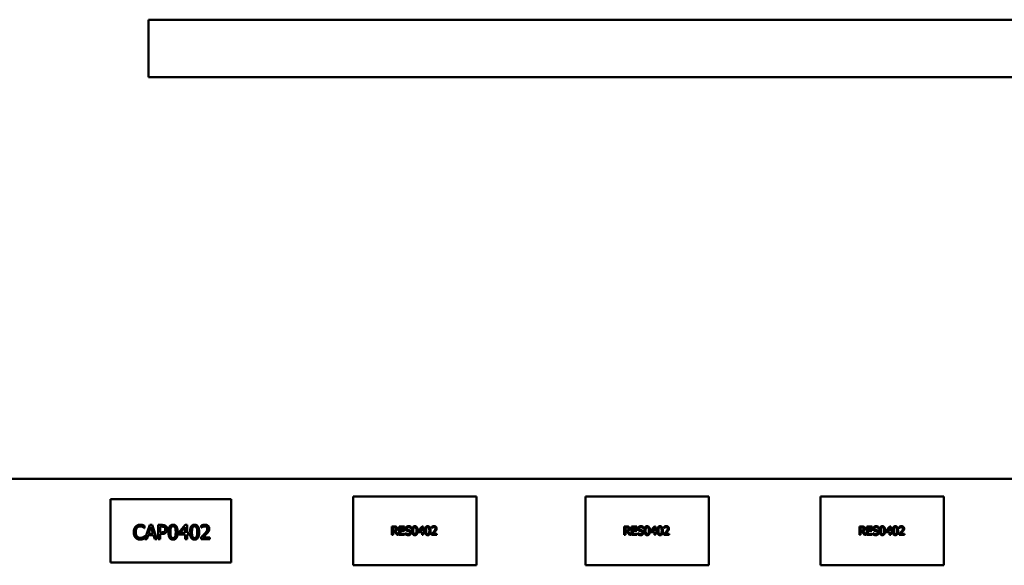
# Model space of a CAD drawing. Header units: inches. Extents: x 7.4 to 53, y 27.5 to 52.4.
# Tile 40 of 128: x 33.957 to 34.3, y 30.906 to 31.096. Entities that reach past the tile are written whole.
import ezdxf

# ---------------------------------------------------------------- set-up
doc = ezdxf.new("R2010")
doc.units = ezdxf.units.IN
doc.header["$MEASUREMENT"] = 0
doc.layers.add('Visible Edges(ANSI)', color=7, linetype='Continuous', lineweight=50)

msp = doc.modelspace()

# ---------------------------------------------------------------- linework, layer by layer
at = {"layer": 'Visible Edges(ANSI)'}
for p, q in [((34.0018247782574, 31.0762234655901), (34.0018247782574, 31.0962234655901)), ((34.0018247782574, 31.0962234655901), (42.14884079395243, 31.0962234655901)), ((42.14884079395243, 31.0762234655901), (34.0018247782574, 31.0762234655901)), ((25.05480876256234, 30.93622346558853), (42.14884079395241, 30.93622346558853)), ((34.07318236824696, 30.93005275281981), (34.11618236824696, 30.93005275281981)), ((34.07318236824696, 30.90605275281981), (34.07318236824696, 30.93005275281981)), ((34.11618236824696, 30.93005275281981), (34.11618236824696, 30.90605275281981)), ((34.15418236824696, 30.93005275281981), (34.19718236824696, 30.93005275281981)), ((34.15418236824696, 30.90605275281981), (34.15418236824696, 30.93005275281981)), ((34.19718236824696, 30.93005275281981), (34.19718236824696, 30.90605275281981)), ((34.23618236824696, 30.93005275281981), (34.27918236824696, 30.93005275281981)), ((34.23618236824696, 30.90605275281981), (34.23618236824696, 30.93005275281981)), ((34.27918236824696, 30.93005275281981), (34.27918236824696, 30.90605275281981)), ((33.98868236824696, 30.92905275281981), (34.03068236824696, 30.92905275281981)), ((33.98868236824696, 30.90705275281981), (33.98868236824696, 30.92905275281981)), ((34.03068236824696, 30.92905275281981), (34.03068236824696, 30.90705275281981)), ((34.00053249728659, 30.91977426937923), (34.00053249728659, 30.91897200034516)), ((34.00061353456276, 30.91510652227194), (34.00229910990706, 30.92010652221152)), ((34.00229910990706, 30.92010652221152), (34.00311758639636, 30.92010652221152)), ((34.00311758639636, 30.92010652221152), (34.00480316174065, 30.91510652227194)), ((34.00527722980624, 30.91510652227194), (34.00527722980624, 30.92010652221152)), ((34.00527722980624, 30.92010652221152), (34.00653330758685, 30.92010652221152)), ((34.01244902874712, 30.91752953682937), (34.01468565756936, 30.92010652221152)), ((34.01468565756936, 30.92010652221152), (34.01530154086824, 30.92010652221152)), ((34.01530154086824, 30.92010652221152), (34.01530154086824, 30.91736341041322)), ((34.02028938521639, 30.91919890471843), (34.02028938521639, 30.91991203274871)), ((34.00053249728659, 30.91897200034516), (34.00047982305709, 30.91897200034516)), ((34.0017399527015, 30.91650441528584), (34.00128614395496, 30.91510652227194)), ((34.00364838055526, 30.91650441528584), (34.0017399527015, 30.91650441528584)), ((34.00269214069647, 30.9194258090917), (34.00192228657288, 30.91707167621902)), ((34.00192228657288, 30.91707167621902), (34.00346604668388, 30.91707167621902)), ((34.00346604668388, 30.91707167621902), (34.00269214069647, 30.9194258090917)), ((34.0041021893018, 30.91510652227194), (34.00364838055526, 30.91650441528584)), ((34.00649278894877, 30.91953115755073), (34.00594173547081, 30.91953115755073)), ((34.00594173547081, 30.91953115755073), (34.00594173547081, 30.91753764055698)), ((34.00594173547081, 30.91753764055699), (34.00639554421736, 30.91753764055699)), ((34.00594173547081, 30.91697037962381), (34.00594173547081, 30.91510652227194)), ((34.00650494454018, 30.91697037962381), (34.00594173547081, 30.91697037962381)), ((34.01244902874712, 30.9168245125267), (34.01244902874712, 30.91752953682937)), ((34.0146572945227, 30.9168245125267), (34.01244902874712, 30.9168245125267)), ((34.0146572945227, 30.91931640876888), (34.01297577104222, 30.91736341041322)), ((34.01297577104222, 30.91736341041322), (34.0146572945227, 30.91736341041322)), ((34.0146572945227, 30.91736341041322), (34.0146572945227, 30.91931640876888)), ((34.0146572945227, 30.91510652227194), (34.0146572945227, 30.9168245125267)), ((34.01530154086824, 30.91736341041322), (34.01589716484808, 30.91736341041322)), ((34.01530154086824, 30.9168245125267), (34.01530154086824, 30.91510652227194)), ((34.01589716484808, 30.9168245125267), (34.01530154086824, 30.9168245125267)), ((34.01589716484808, 30.91736341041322), (34.01589716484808, 30.9168245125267)), ((34.02032585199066, 30.91919890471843), (34.02028938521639, 30.91919890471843)), ((34.08674970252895, 30.91962609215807), (34.08752279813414, 30.91962609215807)), ((34.08674970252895, 30.916626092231), (34.08674970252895, 30.91962609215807)), ((34.08714840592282, 30.916626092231), (34.08674970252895, 30.916626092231)), ((34.08754467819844, 30.91928087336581), (34.08714840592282, 30.91928087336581)), ((34.08714840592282, 30.91928087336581), (34.08714840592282, 30.91815283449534)), ((34.08714840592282, 30.91815283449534), (34.08749848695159, 30.91815283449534)), ((34.08714840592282, 30.91781977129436), (34.08714840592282, 30.916626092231)), ((34.08760545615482, 30.91781977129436), (34.08714840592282, 30.91781977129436)), ((34.0885535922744, 30.916626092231), (34.08760545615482, 30.91781977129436)), ((34.0880041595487, 30.91793160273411), (34.08907142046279, 30.916626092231)), ((34.08907142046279, 30.916626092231), (34.0885535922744, 30.916626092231)), ((34.08930967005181, 30.916626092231), (34.08930967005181, 30.91962609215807)), ((34.08930967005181, 30.91962609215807), (34.09118649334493, 30.91962609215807)), ((34.09118649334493, 30.916626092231), (34.08930967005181, 30.916626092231)), ((34.09118649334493, 30.9192711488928), (34.08970837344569, 30.9192711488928)), ((34.08970837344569, 30.9192711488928), (34.08970837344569, 30.91844943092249)), ((34.08970837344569, 30.91844943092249), (34.09108681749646, 30.91844943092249)), ((34.08970837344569, 30.91809448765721), (34.08970837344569, 30.91698103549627)), ((34.09108681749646, 30.91809448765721), (34.08970837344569, 30.91809448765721)), ((34.08970837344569, 30.91698103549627), (34.09118649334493, 30.91698103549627)), ((34.09108681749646, 30.91844943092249), (34.09108681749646, 30.91809448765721)), ((34.09118649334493, 30.91962609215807), (34.09118649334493, 30.91927114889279)), ((34.09118649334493, 30.91698103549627), (34.09118649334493, 30.91662609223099)), ((34.09147579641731, 30.91680599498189), (34.09147579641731, 30.91730680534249)), ((34.09147579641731, 30.91730680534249), (34.09150496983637, 30.91730680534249)), ((34.09339881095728, 30.91900858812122), (34.09336963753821, 30.91900858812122)), ((34.09339881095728, 30.91948508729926), (34.09339881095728, 30.91900858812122)), ((34.09594905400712, 30.91807990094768), (34.09729103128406, 30.91962609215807)), ((34.09594905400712, 30.91765688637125), (34.09594905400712, 30.91807990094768)), ((34.09727401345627, 30.91765688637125), (34.09594905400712, 30.91765688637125)), ((34.09727401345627, 30.91915202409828), (34.09626509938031, 30.91798022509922)), ((34.09626509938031, 30.91798022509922), (34.09727401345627, 30.91798022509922)), ((34.09727401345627, 30.91798022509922), (34.09727401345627, 30.91915202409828)), ((34.09727401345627, 30.916626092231), (34.09727401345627, 30.91765688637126)), ((34.09766056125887, 30.916626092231), (34.09727401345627, 30.916626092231)), ((34.09729103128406, 30.91962609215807), (34.09766056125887, 30.91962609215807)), ((34.09766056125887, 30.91962609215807), (34.09766056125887, 30.91798022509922)), ((34.09766056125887, 30.91798022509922), (34.0980179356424, 30.91798022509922)), ((34.09766056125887, 30.91765688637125), (34.09766056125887, 30.916626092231)), ((34.0980179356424, 30.91765688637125), (34.09766056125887, 30.91765688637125)), ((34.0980179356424, 30.91798022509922), (34.0980179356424, 30.91765688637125)), ((34.10059005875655, 30.916626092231), (34.10059005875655, 30.91705153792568)), ((34.10244013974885, 30.916626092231), (34.10059005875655, 30.916626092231)), ((34.10065326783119, 30.91908152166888), (34.10065326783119, 30.91950939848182)), ((34.10067514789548, 30.91908152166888), (34.10065326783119, 30.91908152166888)), ((34.10096688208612, 30.91697374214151), (34.10244013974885, 30.91697374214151)), ((34.10244013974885, 30.91697374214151), (34.10244013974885, 30.916626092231)), ((34.16774970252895, 30.91962609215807), (34.16852279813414, 30.91962609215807)), ((34.16774970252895, 30.916626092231), (34.16774970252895, 30.91962609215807)), ((34.16814840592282, 30.916626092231), (34.16774970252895, 30.916626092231)), ((34.16854467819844, 30.91928087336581), (34.16814840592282, 30.91928087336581)), ((34.16814840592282, 30.91928087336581), (34.16814840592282, 30.91815283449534)), ((34.16814840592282, 30.91815283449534), (34.16849848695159, 30.91815283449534)), ((34.16814840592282, 30.91781977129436), (34.16814840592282, 30.916626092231)), ((34.16860545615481, 30.91781977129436), (34.16814840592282, 30.91781977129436)), ((34.1695535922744, 30.916626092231), (34.16860545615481, 30.91781977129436)), ((34.16900415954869, 30.91793160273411), (34.17007142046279, 30.916626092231)), ((34.17007142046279, 30.916626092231), (34.1695535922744, 30.916626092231)), ((34.17030967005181, 30.916626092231), (34.17030967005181, 30.91962609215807)), ((34.17030967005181, 30.91962609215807), (34.17218649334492, 30.91962609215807)), ((34.17218649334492, 30.916626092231), (34.17030967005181, 30.916626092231)), ((34.17218649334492, 30.9192711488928), (34.17070837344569, 30.9192711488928)), ((34.17070837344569, 30.9192711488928), (34.17070837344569, 30.91844943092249)), ((34.17070837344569, 30.91844943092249), (34.17208681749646, 30.91844943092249)), ((34.17070837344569, 30.91809448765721), (34.17070837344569, 30.91698103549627)), ((34.17208681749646, 30.91809448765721), (34.17070837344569, 30.91809448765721)), ((34.17070837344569, 30.91698103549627), (34.17218649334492, 30.91698103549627)), ((34.17208681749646, 30.91844943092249), (34.17208681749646, 30.91809448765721)), ((34.17218649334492, 30.91962609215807), (34.17218649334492, 30.91927114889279)), ((34.17218649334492, 30.91698103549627), (34.17218649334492, 30.91662609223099)), ((34.1724757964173, 30.91680599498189), (34.1724757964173, 30.91730680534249)), ((34.1724757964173, 30.91730680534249), (34.17250496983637, 30.91730680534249)), ((34.17439881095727, 30.91900858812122), (34.17436963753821, 30.91900858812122)), ((34.17439881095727, 30.91948508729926), (34.17439881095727, 30.91900858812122)), ((34.17694905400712, 30.91807990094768), (34.17829103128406, 30.91962609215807)), ((34.17694905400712, 30.91765688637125), (34.17694905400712, 30.91807990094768)), ((34.17827401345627, 30.91765688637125), (34.17694905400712, 30.91765688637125)), ((34.17827401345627, 30.91915202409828), (34.17726509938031, 30.91798022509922)), ((34.17726509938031, 30.91798022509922), (34.17827401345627, 30.91798022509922)), ((34.17827401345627, 30.91798022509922), (34.17827401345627, 30.91915202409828)), ((34.17827401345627, 30.916626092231), (34.17827401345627, 30.91765688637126)), ((34.17866056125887, 30.916626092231), (34.17827401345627, 30.916626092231)), ((34.17829103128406, 30.91962609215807), (34.17866056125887, 30.91962609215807)), ((34.17866056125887, 30.91962609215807), (34.17866056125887, 30.91798022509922)), ((34.17866056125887, 30.91798022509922), (34.1790179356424, 30.91798022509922)), ((34.17866056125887, 30.91765688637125), (34.17866056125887, 30.916626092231)), ((34.1790179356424, 30.91765688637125), (34.17866056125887, 30.91765688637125)), ((34.1790179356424, 30.91798022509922), (34.1790179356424, 30.91765688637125)), ((34.18159005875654, 30.916626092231), (34.18159005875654, 30.91705153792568)), ((34.18344013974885, 30.916626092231), (34.18159005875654, 30.916626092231)), ((34.18165326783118, 30.91908152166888), (34.18165326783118, 30.91950939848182)), ((34.18167514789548, 30.91908152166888), (34.18165326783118, 30.91908152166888)), ((34.18196688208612, 30.91697374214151), (34.18344013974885, 30.91697374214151)), ((34.18344013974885, 30.91697374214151), (34.18344013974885, 30.916626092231)), ((34.24974970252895, 30.91962609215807), (34.25052279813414, 30.91962609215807)), ((34.24974970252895, 30.916626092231), (34.24974970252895, 30.91962609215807)), ((34.25014840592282, 30.916626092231), (34.24974970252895, 30.916626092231)), ((34.25054467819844, 30.91928087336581), (34.25014840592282, 30.91928087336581)), ((34.25014840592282, 30.91928087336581), (34.25014840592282, 30.91815283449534)), ((34.25014840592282, 30.91815283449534), (34.25049848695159, 30.91815283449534)), ((34.25014840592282, 30.91781977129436), (34.25014840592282, 30.916626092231)), ((34.25060545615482, 30.91781977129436), (34.25014840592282, 30.91781977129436)), ((34.2515535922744, 30.916626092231), (34.25060545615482, 30.91781977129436)), ((34.25100415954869, 30.91793160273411), (34.25207142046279, 30.916626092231)), ((34.25207142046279, 30.916626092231), (34.2515535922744, 30.916626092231)), ((34.25230967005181, 30.916626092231), (34.25230967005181, 30.91962609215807)), ((34.25230967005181, 30.91962609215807), (34.25418649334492, 30.91962609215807)), ((34.25418649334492, 30.916626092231), (34.25230967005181, 30.916626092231)), ((34.25418649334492, 30.9192711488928), (34.25270837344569, 30.9192711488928)), ((34.25270837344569, 30.9192711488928), (34.25270837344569, 30.91844943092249)), ((34.25270837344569, 30.91844943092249), (34.25408681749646, 30.91844943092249)), ((34.25270837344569, 30.91809448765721), (34.25270837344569, 30.91698103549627)), ((34.25408681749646, 30.91809448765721), (34.25270837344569, 30.91809448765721)), ((34.25270837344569, 30.91698103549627), (34.25418649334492, 30.91698103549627)), ((34.25408681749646, 30.91844943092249), (34.25408681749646, 30.91809448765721)), ((34.25418649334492, 30.91962609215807), (34.25418649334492, 30.91927114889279)), ((34.25418649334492, 30.91698103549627), (34.25418649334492, 30.91662609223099)), ((34.2544757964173, 30.91680599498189), (34.2544757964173, 30.91730680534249)), ((34.2544757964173, 30.91730680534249), (34.25450496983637, 30.91730680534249)), ((34.25639881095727, 30.91900858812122), (34.25636963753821, 30.91900858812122)), ((34.25639881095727, 30.91948508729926), (34.25639881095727, 30.91900858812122)), ((34.25894905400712, 30.91807990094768), (34.26029103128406, 30.91962609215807)), ((34.25894905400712, 30.91765688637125), (34.25894905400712, 30.91807990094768)), ((34.26027401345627, 30.91765688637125), (34.25894905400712, 30.91765688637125)), ((34.26027401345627, 30.91915202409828), (34.25926509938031, 30.91798022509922)), ((34.25926509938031, 30.91798022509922), (34.26027401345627, 30.91798022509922)), ((34.26027401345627, 30.91798022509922), (34.26027401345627, 30.91915202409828)), ((34.26027401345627, 30.916626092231), (34.26027401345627, 30.91765688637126)), ((34.26066056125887, 30.916626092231), (34.26027401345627, 30.916626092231)), ((34.26029103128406, 30.91962609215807), (34.26066056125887, 30.91962609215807)), ((34.26066056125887, 30.91962609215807), (34.26066056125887, 30.91798022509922)), ((34.26066056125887, 30.91798022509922), (34.2610179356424, 30.91798022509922)), ((34.26066056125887, 30.91765688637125), (34.26066056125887, 30.916626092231)), ((34.2610179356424, 30.91765688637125), (34.26066056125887, 30.91765688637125)), ((34.2610179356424, 30.91798022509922), (34.2610179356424, 30.91765688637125)), ((34.26359005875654, 30.916626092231), (34.26359005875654, 30.91705153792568)), ((34.26544013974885, 30.916626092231), (34.26359005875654, 30.916626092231)), ((34.26365326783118, 30.91908152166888), (34.26365326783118, 30.91950939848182)), ((34.26367514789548, 30.91908152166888), (34.26365326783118, 30.91908152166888)), ((34.26396688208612, 30.91697374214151), (34.26544013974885, 30.91697374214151)), ((34.26544013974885, 30.91697374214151), (34.26544013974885, 30.916626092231)), ((34.00048387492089, 30.9162410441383), (34.00053249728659, 30.9162410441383)), ((34.00053249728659, 30.9162410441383), (34.00053249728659, 30.91544687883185)), ((34.00128614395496, 30.91510652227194), (34.00061353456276, 30.91510652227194)), ((34.00480316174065, 30.91510652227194), (34.0041021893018, 30.91510652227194)), ((34.00594173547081, 30.91510652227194), (34.00527722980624, 30.91510652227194)), ((34.01530154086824, 30.91510652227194), (34.0146572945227, 30.91510652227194)), ((34.02018403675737, 30.91510652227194), (34.02018403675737, 30.91581559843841)), ((34.02326750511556, 30.91510652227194), (34.02018403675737, 30.91510652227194)), ((34.02081207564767, 30.91568593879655), (34.02326750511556, 30.91568593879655)), ((34.02326750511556, 30.91568593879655), (34.02326750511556, 30.91510652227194)), ((34.03068236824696, 30.90705275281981), (33.98868236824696, 30.90705275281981)), ((34.11618236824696, 30.90605275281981), (34.07318236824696, 30.90605275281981)), ((34.19718236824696, 30.90605275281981), (34.15418236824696, 30.90605275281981)), ((34.27918236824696, 30.90605275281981), (34.23618236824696, 30.90605275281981))]:
    msp.add_line(p, q, dxfattribs=at)
for points in [[(33.99736393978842, 30.91950684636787), (33.99766377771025, 30.91984315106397), (33.99848225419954, 30.92019566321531), (33.99898873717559, 30.92019566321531)], [(33.99898873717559, 30.92019566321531), (33.99923995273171, 30.9201956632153), (33.99968160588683, 30.92012272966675), (33.99986799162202, 30.92006600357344)], [(33.99986799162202, 30.92006600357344), (34.00003006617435, 30.92001332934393), (34.00036637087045, 30.91986341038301), (34.00053249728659, 30.91977426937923)], [(34.00653330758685, 30.92010652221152), (34.00697901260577, 30.92010652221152), (34.00760299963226, 30.91996065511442), (34.00784205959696, 30.91979452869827)], [(34.00784205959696, 30.91979452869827), (34.00812163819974, 30.91960409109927), (34.0084376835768, 30.91901657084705), (34.0084376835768, 30.91859922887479)], [(34.00884286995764, 30.91760247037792), (34.00884286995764, 30.91895579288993), (34.00962487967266, 30.92020781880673), (34.01044335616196, 30.92020781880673)], [(34.01044335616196, 30.92020781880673), (34.01126588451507, 30.92020781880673), (34.01203979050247, 30.91891122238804), (34.01203979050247, 30.91760652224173)], [(34.01634692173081, 30.91760247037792), (34.01634692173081, 30.91895579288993), (34.01712893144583, 30.92020781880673), (34.01794740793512, 30.92020781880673)], [(34.01794740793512, 30.92020781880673), (34.01876993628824, 30.92020781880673), (34.01954384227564, 30.91891122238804), (34.01954384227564, 30.91760652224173)], [(34.02028938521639, 30.91991203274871), (34.02049603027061, 30.92001332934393), (34.02123752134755, 30.92021187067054), (34.02156977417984, 30.92021187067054)], [(34.02156977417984, 30.92021187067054), (34.02227074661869, 30.92021187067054), (34.02306086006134, 30.91947037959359), (34.02306086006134, 30.91883828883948)], [(33.99673995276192, 30.91760247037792), (33.99673995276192, 30.91823050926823), (33.99706005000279, 30.91916243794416), (33.99736393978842, 30.91950684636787)], [(33.99736799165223, 30.91567378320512), (33.99706815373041, 30.91599793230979), (33.99673995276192, 30.91697037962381), (33.99673995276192, 30.91760247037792)], [(33.99787852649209, 30.91911381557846), (33.99766782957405, 30.91885854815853), (33.99743282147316, 30.91808464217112), (33.99743282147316, 30.91760247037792)], [(33.99743282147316, 30.91760247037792), (33.99743282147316, 30.91708788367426), (33.99767998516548, 30.91634639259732), (33.99789473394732, 30.91609112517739)], [(33.99898468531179, 30.91962840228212), (33.99866458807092, 30.91962840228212), (33.99809327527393, 30.91936503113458), (33.99787852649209, 30.91911381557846)], [(33.99991661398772, 30.91938934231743), (33.99972617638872, 30.91949469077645), (33.99927641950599, 30.91962840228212), (33.99898468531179, 30.91962840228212)], [(34.00047982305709, 30.91897200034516), (34.0003906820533, 30.91905303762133), (34.00011515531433, 30.91927994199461), (33.99991661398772, 30.91938934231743)], [(34.00639554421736, 30.91753764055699), (34.0068007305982, 30.91753764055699), (34.00729910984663, 30.91766730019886), (34.00746118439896, 30.91783747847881)], [(34.00738419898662, 30.91934071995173), (34.00722617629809, 30.91944606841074), (34.00680478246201, 30.91953115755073), (34.00649278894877, 30.91953115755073)], [(34.00800008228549, 30.91748901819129), (34.00774076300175, 30.91723375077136), (34.0070397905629, 30.91697037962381), (34.00650494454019, 30.91697037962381)], [(34.00774481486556, 30.91857896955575), (34.00774481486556, 30.91883828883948), (34.00756653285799, 30.91921916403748), (34.00738419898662, 30.91934071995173)], [(34.00746118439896, 30.91783747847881), (34.00761110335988, 30.91798739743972), (34.00774481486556, 30.91833990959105), (34.00774481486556, 30.91857896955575)], [(34.0084376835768, 30.91859922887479), (34.0084376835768, 30.91827507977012), (34.00820672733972, 30.91769161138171), (34.00800008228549, 30.91748901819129)], [(34.01044335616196, 30.91500117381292), (34.00961677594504, 30.91500117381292), (34.00884286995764, 30.91628561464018), (34.00884286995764, 30.91760247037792)], [(34.00969781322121, 30.91912597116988), (34.00959651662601, 30.91887070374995), (34.00952358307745, 30.91809274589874), (34.00952358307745, 30.91760247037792)], [(34.00952358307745, 30.91760247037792), (34.00952358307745, 30.91707572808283), (34.00958841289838, 30.91637070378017), (34.0096937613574, 30.9160951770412)], [(34.01044335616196, 30.91965271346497), (34.01016377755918, 30.91965271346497), (34.00980316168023, 30.91938934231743), (34.00969781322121, 30.91912597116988)], [(34.01117674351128, 30.9191340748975), (34.01107544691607, 30.91938934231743), (34.01072293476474, 30.91965271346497), (34.01044335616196, 30.91965271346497)], [(34.01203979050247, 30.91760652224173), (34.01203979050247, 30.91626130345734), (34.01125778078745, 30.91500117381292), (34.01044335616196, 30.91500117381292)], [(34.01135907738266, 30.91760652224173), (34.01135907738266, 30.9181211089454), (34.01127804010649, 30.91887880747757), (34.01117674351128, 30.9191340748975)], [(34.01118079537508, 30.91608302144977), (34.01127804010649, 30.91633018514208), (34.01135907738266, 30.91709193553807), (34.01135907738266, 30.91760652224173)], [(34.01794740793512, 30.91500117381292), (34.01712082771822, 30.91500117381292), (34.01634692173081, 30.91628561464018), (34.01634692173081, 30.91760247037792)], [(34.01720186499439, 30.91912597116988), (34.01710056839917, 30.91887070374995), (34.01702763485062, 30.91809274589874), (34.01702763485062, 30.91760247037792)], [(34.01702763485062, 30.91760247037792), (34.01702763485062, 30.91707572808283), (34.01709246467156, 30.91637070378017), (34.01719781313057, 30.9160951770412)], [(34.01794740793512, 30.91965271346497), (34.01766782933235, 30.91965271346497), (34.0173072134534, 30.91938934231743), (34.01720186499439, 30.91912597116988)], [(34.01868079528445, 30.9191340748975), (34.01857949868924, 30.91938934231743), (34.0182269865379, 30.91965271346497), (34.01794740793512, 30.91965271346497)], [(34.01954384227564, 30.91760652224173), (34.01954384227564, 30.91626130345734), (34.01876183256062, 30.91500117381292), (34.01794740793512, 30.91500117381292)], [(34.01886312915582, 30.91760652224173), (34.01886312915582, 30.9181211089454), (34.01878209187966, 30.91887880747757), (34.01868079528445, 30.9191340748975)], [(34.01868484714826, 30.91608302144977), (34.01878209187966, 30.91633018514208), (34.01886312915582, 30.91709193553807), (34.01886312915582, 30.91760652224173)], [(34.02018403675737, 30.91581559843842), (34.02051628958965, 30.91612759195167), (34.02110786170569, 30.91670700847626), (34.02139149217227, 30.91701900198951)], [(34.02081207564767, 30.9194744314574), (34.02067026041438, 30.91941770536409), (34.02040688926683, 30.91925563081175), (34.02032585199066, 30.91919890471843)], [(34.02152115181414, 30.91963245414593), (34.02134286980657, 30.91963245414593), (34.02097820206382, 30.91954331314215), (34.02081207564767, 30.9194744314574)], [(34.02213298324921, 30.91698253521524), (34.02181693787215, 30.91663812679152), (34.02104303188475, 30.91590068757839), (34.02081207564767, 30.91568593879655)], [(34.02139149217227, 30.91701900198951), (34.02196280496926, 30.91764704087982), (34.02238014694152, 30.91840068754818), (34.02238014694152, 30.91880182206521)], [(34.02213298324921, 30.91942986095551), (34.02201547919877, 30.91953115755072), (34.02170753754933, 30.91963245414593), (34.02152115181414, 30.91963245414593)], [(34.02238014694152, 30.91880182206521), (34.02238014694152, 30.91901251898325), (34.02225048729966, 30.9193285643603), (34.02213298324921, 30.91942986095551)], [(34.0228015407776, 30.91783747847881), (34.02267998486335, 30.91761867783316), (34.02232747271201, 30.91718918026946), (34.02213298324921, 30.91698253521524)], [(34.02306086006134, 30.91883828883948), (34.02306086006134, 30.91854250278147), (34.02292309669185, 30.91804817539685), (34.0228015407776, 30.91783747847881)], [(34.08749848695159, 30.91815283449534), (34.08767109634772, 30.91815283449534), (34.08794581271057, 30.91821361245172), (34.08804062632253, 30.91830842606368)], [(34.08752279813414, 30.91962609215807), (34.08778049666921, 30.91962609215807), (34.08812814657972, 30.9195701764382), (34.08828616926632, 30.91946806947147)], [(34.08802117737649, 30.91917876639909), (34.08793608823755, 30.91923468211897), (34.0877099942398, 30.91928087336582), (34.08754467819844, 30.91928087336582)], [(34.08862652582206, 30.91881166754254), (34.08862652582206, 30.91848346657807), (34.08829103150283, 30.91803857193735), (34.0880041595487, 30.91793160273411)], [(34.0882108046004, 30.91878006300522), (34.0882108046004, 30.91891134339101), (34.0881184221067, 30.9191131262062), (34.08802117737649, 30.91917876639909)], [(34.08804062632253, 30.91830842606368), (34.08812814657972, 30.91839108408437), (34.0882108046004, 30.91862447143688), (34.0882108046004, 30.91878006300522)], [(34.08828616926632, 30.91946806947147), (34.08844419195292, 30.91936596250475), (34.08862652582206, 30.9190474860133), (34.08862652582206, 30.91881166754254)], [(34.09246039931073, 30.91657260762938), (34.0921346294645, 30.91657260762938), (34.0916775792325, 30.91670875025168), (34.09147579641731, 30.91680599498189)], [(34.09149767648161, 30.91882139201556), (34.09149767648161, 30.91918605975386), (34.09206655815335, 30.91967957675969), (34.09250659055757, 30.91967957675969)], [(34.09169216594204, 30.91827925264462), (34.09159978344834, 30.91837892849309), (34.09149767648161, 30.91864635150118), (34.09149767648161, 30.91882139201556)], [(34.09150496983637, 30.91730680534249), (34.09170189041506, 30.91712204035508), (34.0922002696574, 30.91691782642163), (34.09243122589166, 30.91691782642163)], [(34.09218811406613, 30.91801426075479), (34.09203252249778, 30.91805558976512), (34.09178697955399, 30.91817957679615), (34.09169216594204, 30.91827925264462)], [(34.09253333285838, 30.91933435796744), (34.09225618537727, 30.91933435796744), (34.09191339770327, 30.91907422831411), (34.09191339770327, 30.9188627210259)], [(34.09191339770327, 30.9188627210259), (34.09191339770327, 30.91867309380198), (34.09211518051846, 30.91844699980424), (34.09230480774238, 30.91839594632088)], [(34.09273025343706, 30.91787811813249), (34.09259167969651, 30.91791701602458), (34.09236072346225, 30.91797050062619), (34.09218811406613, 30.91801426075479)], [(34.09230480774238, 30.91839594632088), (34.09243122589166, 30.9183619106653), (34.09279832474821, 30.91827439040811), (34.09291988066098, 30.91823792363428)], [(34.09243122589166, 30.91691782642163), (34.09276185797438, 30.91691782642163), (34.09309978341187, 30.91719254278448), (34.09309978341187, 30.91741863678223)], [(34.09324321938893, 30.91684489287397), (34.09309978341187, 30.91671361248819), (34.09273511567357, 30.91657260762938), (34.09246039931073, 30.91657260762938)], [(34.09250659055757, 30.91967957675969), (34.09275942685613, 30.91967957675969), (34.09320675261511, 30.91957990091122), (34.09339881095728, 30.91948508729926)], [(34.09336963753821, 30.91900858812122), (34.09322620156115, 30.91913986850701), (34.09277887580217, 30.91933435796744), (34.09253333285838, 30.91933435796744)], [(34.09309978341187, 30.91741863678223), (34.09309978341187, 30.91759853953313), (34.09292231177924, 30.91782220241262), (34.09273025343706, 30.91787811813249)], [(34.09291988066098, 30.91823792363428), (34.0932286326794, 30.91814311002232), (34.09351550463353, 30.91776142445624), (34.09351550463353, 30.91748184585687)], [(34.09351550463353, 30.91748184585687), (34.09351550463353, 30.91730437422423), (34.09337206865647, 30.91696401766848), (34.09324321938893, 30.91684489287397)], [(34.09378535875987, 30.91812366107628), (34.09378535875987, 30.91893565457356), (34.09425456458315, 30.91968687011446), (34.09474565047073, 30.91968687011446)], [(34.09474565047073, 30.91656288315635), (34.09424970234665, 30.91656288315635), (34.09378535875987, 30.91733354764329), (34.09378535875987, 30.91812366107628)], [(34.09429832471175, 30.91903776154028), (34.09423754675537, 30.9188846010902), (34.09419378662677, 30.91841782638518), (34.09419378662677, 30.91812366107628)], [(34.09419378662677, 30.91812366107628), (34.09419378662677, 30.91780761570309), (34.09423268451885, 30.91738460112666), (34.0942958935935, 30.9172192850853)], [(34.0942958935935, 30.9172192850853), (34.09435424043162, 30.91706369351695), (34.09457060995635, 30.91689594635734), (34.09474565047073, 30.91689594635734)], [(34.09474565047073, 30.91935380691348), (34.09457790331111, 30.91935380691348), (34.09436153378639, 30.91919578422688), (34.09429832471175, 30.91903776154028)], [(34.09474565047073, 30.91968687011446), (34.09523916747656, 30.91968687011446), (34.09570351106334, 30.91890891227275), (34.09570351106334, 30.91812609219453)], [(34.09518568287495, 30.9190426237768), (34.09512490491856, 30.91919578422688), (34.09491339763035, 30.91935380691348), (34.09474565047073, 30.91935380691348)], [(34.09570351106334, 30.91812609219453), (34.09570351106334, 30.91731896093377), (34.09523430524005, 30.91656288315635), (34.09474565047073, 30.91656288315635)], [(34.09474565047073, 30.91689594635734), (34.0949109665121, 30.91689594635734), (34.09512733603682, 30.91705396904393), (34.0951881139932, 30.91721199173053)], [(34.09529508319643, 30.91812609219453), (34.09529508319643, 30.91843484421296), (34.09524646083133, 30.91888946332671), (34.09518568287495, 30.9190426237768)], [(34.0951881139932, 30.91721199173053), (34.09524646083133, 30.9173602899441), (34.09529508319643, 30.9178173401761), (34.09529508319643, 30.91812609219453)], [(34.09828778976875, 30.91812366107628), (34.09828778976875, 30.91893565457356), (34.09875699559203, 30.91968687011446), (34.0992480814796, 30.91968687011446)], [(34.0992480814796, 30.91656288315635), (34.09875213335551, 30.91656288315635), (34.09828778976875, 30.91733354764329), (34.09828778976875, 30.91812366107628)], [(34.09880075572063, 30.91903776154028), (34.09873997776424, 30.9188846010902), (34.09869621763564, 30.91841782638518), (34.09869621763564, 30.91812366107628)], [(34.09869621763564, 30.91812366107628), (34.09869621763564, 30.91780761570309), (34.09873511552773, 30.91738460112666), (34.09879832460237, 30.9172192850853)], [(34.09879832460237, 30.9172192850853), (34.09885667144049, 30.91706369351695), (34.09907304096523, 30.91689594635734), (34.0992480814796, 30.91689594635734)], [(34.0992480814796, 30.91935380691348), (34.09908033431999, 30.91935380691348), (34.09886396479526, 30.91919578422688), (34.09880075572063, 30.91903776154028)], [(34.0992480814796, 30.91968687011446), (34.09974159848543, 30.91968687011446), (34.10020594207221, 30.91890891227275), (34.10020594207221, 30.91812609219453)], [(34.09968811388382, 30.9190426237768), (34.09962733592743, 30.91919578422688), (34.09941582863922, 30.91935380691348), (34.0992480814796, 30.91935380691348)], [(34.10020594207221, 30.91812609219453), (34.10020594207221, 30.91731896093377), (34.09973673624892, 30.91656288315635), (34.0992480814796, 30.91656288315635)], [(34.0992480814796, 30.91689594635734), (34.09941339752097, 30.91689594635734), (34.09962976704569, 30.91705396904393), (34.09969054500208, 30.91721199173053)], [(34.09979751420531, 30.91812609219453), (34.09979751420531, 30.91843484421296), (34.0997488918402, 30.91888946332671), (34.09968811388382, 30.9190426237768)], [(34.09969054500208, 30.91721199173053), (34.0997488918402, 30.9173602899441), (34.09979751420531, 30.9178173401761), (34.09979751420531, 30.91812609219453)], [(34.10059005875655, 30.91705153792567), (34.10078941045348, 30.91723873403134), (34.10114435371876, 30.91758638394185), (34.10131453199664, 30.91777358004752)], [(34.10065326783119, 30.91950939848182), (34.10077725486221, 30.9195701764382), (34.10122214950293, 30.91968930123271), (34.10142150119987, 30.91968930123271)], [(34.10096688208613, 30.91924683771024), (34.10088179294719, 30.91921280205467), (34.1007237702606, 30.91911555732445), (34.10067514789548, 30.91908152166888)], [(34.1013923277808, 30.9193416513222), (34.10128535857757, 30.9193416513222), (34.10106655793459, 30.91928816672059), (34.10096688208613, 30.91924683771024)], [(34.10175942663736, 30.91775169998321), (34.10156979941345, 30.91754505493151), (34.10110545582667, 30.91710259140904), (34.10096688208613, 30.91697374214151)], [(34.10131453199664, 30.91777358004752), (34.10165731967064, 30.91815040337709), (34.10190772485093, 30.91860259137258), (34.10190772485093, 30.91884327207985)], [(34.10175942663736, 30.91922009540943), (34.10168892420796, 30.91928087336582), (34.10150415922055, 30.9193416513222), (34.1013923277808, 30.9193416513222)], [(34.10142150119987, 30.91968930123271), (34.10184208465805, 30.91968930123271), (34.10231615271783, 30.91924440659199), (34.10231615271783, 30.91886515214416)], [(34.10190772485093, 30.91884327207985), (34.10190772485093, 30.91896969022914), (34.10182992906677, 30.91915931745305), (34.10175942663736, 30.91922009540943)], [(34.10216056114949, 30.91826466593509), (34.10208762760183, 30.9181333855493), (34.10187612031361, 30.91787568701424), (34.10175942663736, 30.91775169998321)], [(34.10231615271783, 30.91886515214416), (34.10231615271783, 30.91868768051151), (34.10223349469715, 30.91839108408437), (34.10216056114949, 30.91826466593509)], [(34.16849848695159, 30.91815283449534), (34.16867109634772, 30.91815283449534), (34.16894581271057, 30.91821361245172), (34.16904062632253, 30.91830842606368)], [(34.16852279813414, 30.91962609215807), (34.16878049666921, 30.91962609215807), (34.16912814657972, 30.9195701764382), (34.16928616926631, 30.91946806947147)], [(34.16902117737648, 30.91917876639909), (34.16893608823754, 30.91923468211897), (34.16870999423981, 30.91928087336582), (34.16854467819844, 30.91928087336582)], [(34.16962652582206, 30.91881166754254), (34.16962652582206, 30.91848346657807), (34.16929103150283, 30.91803857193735), (34.16900415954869, 30.91793160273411)], [(34.1692108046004, 30.91878006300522), (34.1692108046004, 30.91891134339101), (34.16911842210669, 30.9191131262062), (34.16902117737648, 30.91917876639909)], [(34.16904062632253, 30.91830842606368), (34.16912814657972, 30.91839108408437), (34.1692108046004, 30.91862447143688), (34.1692108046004, 30.91878006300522)], [(34.16928616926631, 30.91946806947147), (34.16944419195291, 30.91936596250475), (34.16962652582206, 30.9190474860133), (34.16962652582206, 30.91881166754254)], [(34.17346039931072, 30.91657260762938), (34.1731346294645, 30.91657260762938), (34.1726775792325, 30.91670875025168), (34.17247579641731, 30.91680599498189)], [(34.17249767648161, 30.91882139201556), (34.17249767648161, 30.91918605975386), (34.17306655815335, 30.91967957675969), (34.17350659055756, 30.91967957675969)], [(34.17269216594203, 30.91827925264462), (34.17259978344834, 30.91837892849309), (34.17249767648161, 30.91864635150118), (34.17249767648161, 30.91882139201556)], [(34.17250496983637, 30.91730680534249), (34.17270189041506, 30.91712204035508), (34.1732002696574, 30.91691782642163), (34.17343122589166, 30.91691782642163)], [(34.17318811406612, 30.91801426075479), (34.17303252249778, 30.91805558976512), (34.17278697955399, 30.91817957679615), (34.17269216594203, 30.91827925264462)], [(34.17353333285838, 30.91933435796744), (34.17325618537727, 30.91933435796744), (34.17291339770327, 30.91907422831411), (34.17291339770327, 30.9188627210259)], [(34.17291339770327, 30.9188627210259), (34.17291339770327, 30.91867309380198), (34.17311518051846, 30.91844699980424), (34.17330480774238, 30.91839594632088)], [(34.17373025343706, 30.91787811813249), (34.17359167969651, 30.91791701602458), (34.17336072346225, 30.91797050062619), (34.17318811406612, 30.91801426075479)], [(34.17330480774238, 30.91839594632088), (34.17343122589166, 30.9183619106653), (34.17379832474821, 30.91827439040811), (34.17391988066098, 30.91823792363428)], [(34.17343122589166, 30.91691782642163), (34.17376185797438, 30.91691782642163), (34.17409978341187, 30.91719254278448), (34.17409978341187, 30.91741863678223)], [(34.17424321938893, 30.91684489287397), (34.17409978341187, 30.91671361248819), (34.17373511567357, 30.91657260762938), (34.17346039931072, 30.91657260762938)], [(34.17350659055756, 30.91967957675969), (34.17375942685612, 30.91967957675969), (34.17420675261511, 30.91957990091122), (34.17439881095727, 30.91948508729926)], [(34.17436963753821, 30.91900858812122), (34.17422620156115, 30.91913986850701), (34.17377887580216, 30.91933435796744), (34.17353333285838, 30.91933435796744)], [(34.17409978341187, 30.91741863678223), (34.17409978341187, 30.91759853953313), (34.17392231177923, 30.91782220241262), (34.17373025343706, 30.91787811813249)], [(34.17391988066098, 30.91823792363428), (34.17422863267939, 30.91814311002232), (34.17451550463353, 30.91776142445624), (34.17451550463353, 30.91748184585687)], [(34.17451550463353, 30.91748184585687), (34.17451550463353, 30.91730437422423), (34.17437206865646, 30.91696401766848), (34.17424321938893, 30.91684489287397)], [(34.17478535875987, 30.91812366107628), (34.17478535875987, 30.91893565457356), (34.17525456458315, 30.91968687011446), (34.17574565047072, 30.91968687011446)], [(34.17574565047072, 30.91656288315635), (34.17524970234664, 30.91656288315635), (34.17478535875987, 30.91733354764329), (34.17478535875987, 30.91812366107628)], [(34.17529832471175, 30.91903776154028), (34.17523754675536, 30.9188846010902), (34.17519378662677, 30.91841782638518), (34.17519378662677, 30.91812366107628)], [(34.17519378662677, 30.91812366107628), (34.17519378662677, 30.91780761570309), (34.17523268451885, 30.91738460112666), (34.17529589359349, 30.9172192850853)], [(34.17529589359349, 30.9172192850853), (34.17535424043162, 30.91706369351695), (34.17557060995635, 30.91689594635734), (34.17574565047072, 30.91689594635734)], [(34.17574565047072, 30.91935380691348), (34.17557790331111, 30.91935380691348), (34.17536153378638, 30.91919578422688), (34.17529832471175, 30.91903776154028)], [(34.17574565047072, 30.91968687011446), (34.17623916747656, 30.91968687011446), (34.17670351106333, 30.91890891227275), (34.17670351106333, 30.91812609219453)], [(34.17618568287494, 30.9190426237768), (34.17612490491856, 30.91919578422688), (34.17591339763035, 30.91935380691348), (34.17574565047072, 30.91935380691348)], [(34.17670351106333, 30.91812609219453), (34.17670351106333, 30.91731896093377), (34.17623430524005, 30.91656288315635), (34.17574565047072, 30.91656288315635)], [(34.17574565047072, 30.91689594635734), (34.17591096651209, 30.91689594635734), (34.17612733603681, 30.91705396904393), (34.1761881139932, 30.91721199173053)], [(34.17629508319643, 30.91812609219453), (34.17629508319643, 30.91843484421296), (34.17624646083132, 30.91888946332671), (34.17618568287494, 30.9190426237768)], [(34.1761881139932, 30.91721199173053), (34.17624646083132, 30.9173602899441), (34.17629508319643, 30.9178173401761), (34.17629508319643, 30.91812609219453)], [(34.17928778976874, 30.91812366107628), (34.17928778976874, 30.91893565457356), (34.17975699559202, 30.91968687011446), (34.1802480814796, 30.91968687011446)], [(34.1802480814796, 30.91656288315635), (34.17975213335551, 30.91656288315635), (34.17928778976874, 30.91733354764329), (34.17928778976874, 30.91812366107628)], [(34.17980075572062, 30.91903776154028), (34.17973997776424, 30.9188846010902), (34.17969621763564, 30.91841782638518), (34.17969621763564, 30.91812366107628)], [(34.17969621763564, 30.91812366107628), (34.17969621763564, 30.91780761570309), (34.17973511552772, 30.91738460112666), (34.17979832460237, 30.9172192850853)], [(34.17979832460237, 30.9172192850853), (34.17985667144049, 30.91706369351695), (34.18007304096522, 30.91689594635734), (34.1802480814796, 30.91689594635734)], [(34.1802480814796, 30.91935380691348), (34.18008033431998, 30.91935380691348), (34.17986396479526, 30.91919578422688), (34.17980075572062, 30.91903776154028)], [(34.1802480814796, 30.91968687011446), (34.18074159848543, 30.91968687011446), (34.1812059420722, 30.91890891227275), (34.1812059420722, 30.91812609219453)], [(34.18068811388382, 30.9190426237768), (34.18062733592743, 30.91919578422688), (34.18041582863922, 30.91935380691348), (34.1802480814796, 30.91935380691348)], [(34.1812059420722, 30.91812609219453), (34.1812059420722, 30.91731896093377), (34.18073673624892, 30.91656288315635), (34.1802480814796, 30.91656288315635)], [(34.1802480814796, 30.91689594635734), (34.18041339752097, 30.91689594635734), (34.18062976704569, 30.91705396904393), (34.18069054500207, 30.91721199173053)], [(34.1807975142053, 30.91812609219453), (34.1807975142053, 30.91843484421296), (34.1807488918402, 30.91888946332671), (34.18068811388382, 30.9190426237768)], [(34.18069054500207, 30.91721199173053), (34.1807488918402, 30.9173602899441), (34.1807975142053, 30.9178173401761), (34.1807975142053, 30.91812609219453)], [(34.18159005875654, 30.91705153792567), (34.18178941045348, 30.91723873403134), (34.18214435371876, 30.91758638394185), (34.18231453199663, 30.91777358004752)], [(34.18165326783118, 30.91950939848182), (34.1817772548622, 30.9195701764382), (34.18222214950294, 30.91968930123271), (34.18242150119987, 30.91968930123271)], [(34.18196688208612, 30.91924683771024), (34.18188179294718, 30.91921280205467), (34.18172377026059, 30.91911555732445), (34.18167514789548, 30.91908152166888)], [(34.18239232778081, 30.9193416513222), (34.18228535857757, 30.9193416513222), (34.18206655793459, 30.91928816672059), (34.18196688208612, 30.91924683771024)], [(34.18275942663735, 30.91775169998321), (34.18256979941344, 30.91754505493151), (34.18210545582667, 30.91710259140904), (34.18196688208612, 30.91697374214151)], [(34.18231453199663, 30.91777358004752), (34.18265731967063, 30.91815040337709), (34.18290772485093, 30.91860259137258), (34.18290772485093, 30.91884327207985)], [(34.18275942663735, 30.91922009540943), (34.18268892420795, 30.91928087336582), (34.18250415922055, 30.9193416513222), (34.18239232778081, 30.9193416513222)], [(34.18242150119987, 30.91968930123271), (34.18284208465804, 30.91968930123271), (34.18331615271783, 30.91924440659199), (34.18331615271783, 30.91886515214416)], [(34.18290772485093, 30.91884327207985), (34.18290772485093, 30.91896969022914), (34.18282992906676, 30.91915931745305), (34.18275942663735, 30.91922009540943)], [(34.18316056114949, 30.91826466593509), (34.18308762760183, 30.9181333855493), (34.18287612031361, 30.91787568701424), (34.18275942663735, 30.91775169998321)], [(34.18331615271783, 30.91886515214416), (34.18331615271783, 30.91868768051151), (34.18323349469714, 30.91839108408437), (34.18316056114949, 30.91826466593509)], [(34.25049848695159, 30.91815283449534), (34.25067109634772, 30.91815283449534), (34.25094581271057, 30.91821361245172), (34.25104062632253, 30.91830842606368)], [(34.25052279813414, 30.91962609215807), (34.25078049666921, 30.91962609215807), (34.25112814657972, 30.9195701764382), (34.25128616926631, 30.91946806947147)], [(34.25102117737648, 30.91917876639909), (34.25093608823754, 30.91923468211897), (34.25070999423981, 30.91928087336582), (34.25054467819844, 30.91928087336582)], [(34.25162652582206, 30.91881166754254), (34.25162652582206, 30.91848346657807), (34.25129103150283, 30.91803857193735), (34.25100415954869, 30.91793160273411)], [(34.2512108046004, 30.91878006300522), (34.2512108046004, 30.91891134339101), (34.25111842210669, 30.9191131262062), (34.25102117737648, 30.91917876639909)], [(34.25104062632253, 30.91830842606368), (34.25112814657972, 30.91839108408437), (34.2512108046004, 30.91862447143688), (34.2512108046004, 30.91878006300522)], [(34.25128616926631, 30.91946806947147), (34.25144419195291, 30.91936596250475), (34.25162652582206, 30.9190474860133), (34.25162652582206, 30.91881166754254)], [(34.25546039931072, 30.91657260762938), (34.2551346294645, 30.91657260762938), (34.2546775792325, 30.91670875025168), (34.25447579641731, 30.91680599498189)], [(34.25449767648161, 30.91882139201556), (34.25449767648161, 30.91918605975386), (34.25506655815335, 30.91967957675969), (34.25550659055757, 30.91967957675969)], [(34.25469216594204, 30.91827925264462), (34.25459978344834, 30.91837892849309), (34.25449767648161, 30.91864635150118), (34.25449767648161, 30.91882139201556)], [(34.25450496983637, 30.91730680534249), (34.25470189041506, 30.91712204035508), (34.2552002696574, 30.91691782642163), (34.25543122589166, 30.91691782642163)], [(34.25518811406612, 30.91801426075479), (34.25503252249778, 30.91805558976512), (34.25478697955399, 30.91817957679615), (34.25469216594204, 30.91827925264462)], [(34.25553333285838, 30.91933435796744), (34.25525618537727, 30.91933435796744), (34.25491339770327, 30.91907422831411), (34.25491339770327, 30.9188627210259)], [(34.25491339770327, 30.9188627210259), (34.25491339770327, 30.91867309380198), (34.25511518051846, 30.91844699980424), (34.25530480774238, 30.91839594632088)], [(34.25573025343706, 30.91787811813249), (34.25559167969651, 30.91791701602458), (34.25536072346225, 30.91797050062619), (34.25518811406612, 30.91801426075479)], [(34.25530480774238, 30.91839594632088), (34.25543122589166, 30.9183619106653), (34.25579832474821, 30.91827439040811), (34.25591988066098, 30.91823792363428)], [(34.25543122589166, 30.91691782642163), (34.25576185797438, 30.91691782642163), (34.25609978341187, 30.91719254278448), (34.25609978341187, 30.91741863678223)], [(34.25624321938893, 30.91684489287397), (34.25609978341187, 30.91671361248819), (34.25573511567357, 30.91657260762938), (34.25546039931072, 30.91657260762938)], [(34.25550659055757, 30.91967957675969), (34.25575942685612, 30.91967957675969), (34.25620675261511, 30.91957990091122), (34.25639881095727, 30.91948508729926)], [(34.25636963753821, 30.91900858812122), (34.25622620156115, 30.91913986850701), (34.25577887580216, 30.91933435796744), (34.25553333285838, 30.91933435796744)], [(34.25609978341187, 30.91741863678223), (34.25609978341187, 30.91759853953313), (34.25592231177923, 30.91782220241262), (34.25573025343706, 30.91787811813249)], [(34.25591988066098, 30.91823792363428), (34.25622863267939, 30.91814311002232), (34.25651550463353, 30.91776142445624), (34.25651550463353, 30.91748184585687)], [(34.25651550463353, 30.91748184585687), (34.25651550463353, 30.91730437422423), (34.25637206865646, 30.91696401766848), (34.25624321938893, 30.91684489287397)], [(34.25678535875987, 30.91812366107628), (34.25678535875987, 30.91893565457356), (34.25725456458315, 30.91968687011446), (34.25774565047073, 30.91968687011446)], [(34.25774565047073, 30.91656288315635), (34.25724970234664, 30.91656288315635), (34.25678535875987, 30.91733354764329), (34.25678535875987, 30.91812366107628)], [(34.25729832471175, 30.91903776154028), (34.25723754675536, 30.9188846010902), (34.25719378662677, 30.91841782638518), (34.25719378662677, 30.91812366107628)], [(34.25719378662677, 30.91812366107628), (34.25719378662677, 30.91780761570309), (34.25723268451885, 30.91738460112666), (34.25729589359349, 30.9172192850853)], [(34.25729589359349, 30.9172192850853), (34.25735424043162, 30.91706369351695), (34.25757060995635, 30.91689594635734), (34.25774565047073, 30.91689594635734)], [(34.25774565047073, 30.91935380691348), (34.25757790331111, 30.91935380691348), (34.25736153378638, 30.91919578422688), (34.25729832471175, 30.91903776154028)], [(34.25774565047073, 30.91968687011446), (34.25823916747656, 30.91968687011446), (34.25870351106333, 30.91890891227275), (34.25870351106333, 30.91812609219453)], [(34.25818568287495, 30.9190426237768), (34.25812490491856, 30.91919578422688), (34.25791339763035, 30.91935380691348), (34.25774565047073, 30.91935380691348)], [(34.25870351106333, 30.91812609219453), (34.25870351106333, 30.91731896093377), (34.25823430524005, 30.91656288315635), (34.25774565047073, 30.91656288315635)], [(34.25774565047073, 30.91689594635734), (34.25791096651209, 30.91689594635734), (34.25812733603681, 30.91705396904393), (34.2581881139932, 30.91721199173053)], [(34.25829508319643, 30.91812609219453), (34.25829508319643, 30.91843484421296), (34.25824646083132, 30.91888946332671), (34.25818568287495, 30.9190426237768)], [(34.2581881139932, 30.91721199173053), (34.25824646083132, 30.9173602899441), (34.25829508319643, 30.9178173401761), (34.25829508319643, 30.91812609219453)], [(34.26128778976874, 30.91812366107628), (34.26128778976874, 30.91893565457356), (34.26175699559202, 30.91968687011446), (34.2622480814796, 30.91968687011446)], [(34.2622480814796, 30.91656288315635), (34.26175213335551, 30.91656288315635), (34.26128778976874, 30.91733354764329), (34.26128778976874, 30.91812366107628)], [(34.26180075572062, 30.91903776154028), (34.26173997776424, 30.9188846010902), (34.26169621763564, 30.91841782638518), (34.26169621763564, 30.91812366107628)], [(34.26169621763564, 30.91812366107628), (34.26169621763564, 30.91780761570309), (34.26173511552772, 30.91738460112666), (34.26179832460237, 30.9172192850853)], [(34.26179832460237, 30.9172192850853), (34.26185667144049, 30.91706369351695), (34.26207304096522, 30.91689594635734), (34.2622480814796, 30.91689594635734)], [(34.2622480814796, 30.91935380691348), (34.26208033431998, 30.91935380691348), (34.26186396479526, 30.91919578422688), (34.26180075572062, 30.91903776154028)], [(34.2622480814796, 30.91968687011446), (34.26274159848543, 30.91968687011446), (34.26320594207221, 30.91890891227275), (34.26320594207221, 30.91812609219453)], [(34.26268811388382, 30.9190426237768), (34.26262733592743, 30.91919578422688), (34.26241582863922, 30.91935380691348), (34.2622480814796, 30.91935380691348)], [(34.26320594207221, 30.91812609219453), (34.26320594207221, 30.91731896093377), (34.26273673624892, 30.91656288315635), (34.2622480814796, 30.91656288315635)], [(34.2622480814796, 30.91689594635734), (34.26241339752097, 30.91689594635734), (34.26262976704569, 30.91705396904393), (34.26269054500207, 30.91721199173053)], [(34.2627975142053, 30.91812609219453), (34.2627975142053, 30.91843484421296), (34.2627488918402, 30.91888946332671), (34.26268811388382, 30.9190426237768)], [(34.26269054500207, 30.91721199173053), (34.2627488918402, 30.9173602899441), (34.2627975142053, 30.9178173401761), (34.2627975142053, 30.91812609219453)], [(34.26359005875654, 30.91705153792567), (34.26378941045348, 30.91723873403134), (34.26414435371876, 30.91758638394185), (34.26431453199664, 30.91777358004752)], [(34.26365326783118, 30.91950939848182), (34.26377725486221, 30.9195701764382), (34.26422214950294, 30.91968930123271), (34.26442150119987, 30.91968930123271)], [(34.26396688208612, 30.91924683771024), (34.26388179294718, 30.91921280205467), (34.26372377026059, 30.91911555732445), (34.26367514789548, 30.91908152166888)], [(34.26439232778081, 30.9193416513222), (34.26428535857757, 30.9193416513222), (34.26406655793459, 30.91928816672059), (34.26396688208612, 30.91924683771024)], [(34.26475942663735, 30.91775169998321), (34.26456979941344, 30.91754505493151), (34.26410545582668, 30.91710259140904), (34.26396688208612, 30.91697374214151)], [(34.26431453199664, 30.91777358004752), (34.26465731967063, 30.91815040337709), (34.26490772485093, 30.91860259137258), (34.26490772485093, 30.91884327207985)], [(34.26475942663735, 30.91922009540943), (34.26468892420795, 30.91928087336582), (34.26450415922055, 30.9193416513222), (34.26439232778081, 30.9193416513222)], [(34.26442150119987, 30.91968930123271), (34.26484208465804, 30.91968930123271), (34.26531615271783, 30.91924440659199), (34.26531615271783, 30.91886515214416)], [(34.26490772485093, 30.91884327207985), (34.26490772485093, 30.91896969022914), (34.26482992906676, 30.91915931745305), (34.26475942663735, 30.91922009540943)], [(34.26516056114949, 30.91826466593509), (34.26508762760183, 30.9181333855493), (34.26487612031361, 30.91787568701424), (34.26475942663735, 30.91775169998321)], [(34.26531615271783, 30.91886515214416), (34.26531615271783, 30.91868768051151), (34.26523349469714, 30.91839108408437), (34.26516056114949, 30.91826466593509)], [(33.99897658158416, 30.91501738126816), (33.99849035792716, 30.91501738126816), (33.99766782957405, 30.91534558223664), (33.99736799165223, 30.91567378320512)], [(33.99789473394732, 30.91609112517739), (33.99810543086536, 30.91584396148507), (33.99866863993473, 30.91559274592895), (33.99898468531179, 30.91559274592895)], [(33.99986799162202, 30.91516324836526), (33.99964919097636, 30.91509031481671), (33.99927641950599, 30.91501738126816), (33.99897658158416, 30.91501738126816)], [(33.99898468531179, 30.91559274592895), (33.99927236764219, 30.91559274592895), (33.999762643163, 30.91573456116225), (33.99995308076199, 30.91583990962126)], [(34.00053249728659, 30.91544687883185), (34.00036637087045, 30.91536989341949), (34.00007463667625, 30.9152280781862), (33.99986799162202, 30.91516324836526)], [(33.99995308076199, 30.91583990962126), (34.00013541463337, 30.91594525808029), (34.00040688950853, 30.91616405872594), (34.00048387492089, 30.9162410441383)], [(34.0096937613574, 30.9160951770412), (34.00979100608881, 30.91583585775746), (34.01015162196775, 30.91555627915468), (34.01044335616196, 30.91555627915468)], [(34.01044335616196, 30.91555627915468), (34.01071888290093, 30.91555627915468), (34.01107949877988, 30.91581965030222), (34.01118079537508, 30.91608302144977)], [(34.01719781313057, 30.9160951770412), (34.01729505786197, 30.91583585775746), (34.01765567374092, 30.91555627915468), (34.01794740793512, 30.91555627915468)], [(34.01794740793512, 30.91555627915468), (34.0182229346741, 30.91555627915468), (34.01858355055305, 30.91581965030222), (34.01868484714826, 30.91608302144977)]]:
    msp.add_open_spline(points, degree=2, dxfattribs=at)

doc.saveas('drawing.dxf')
